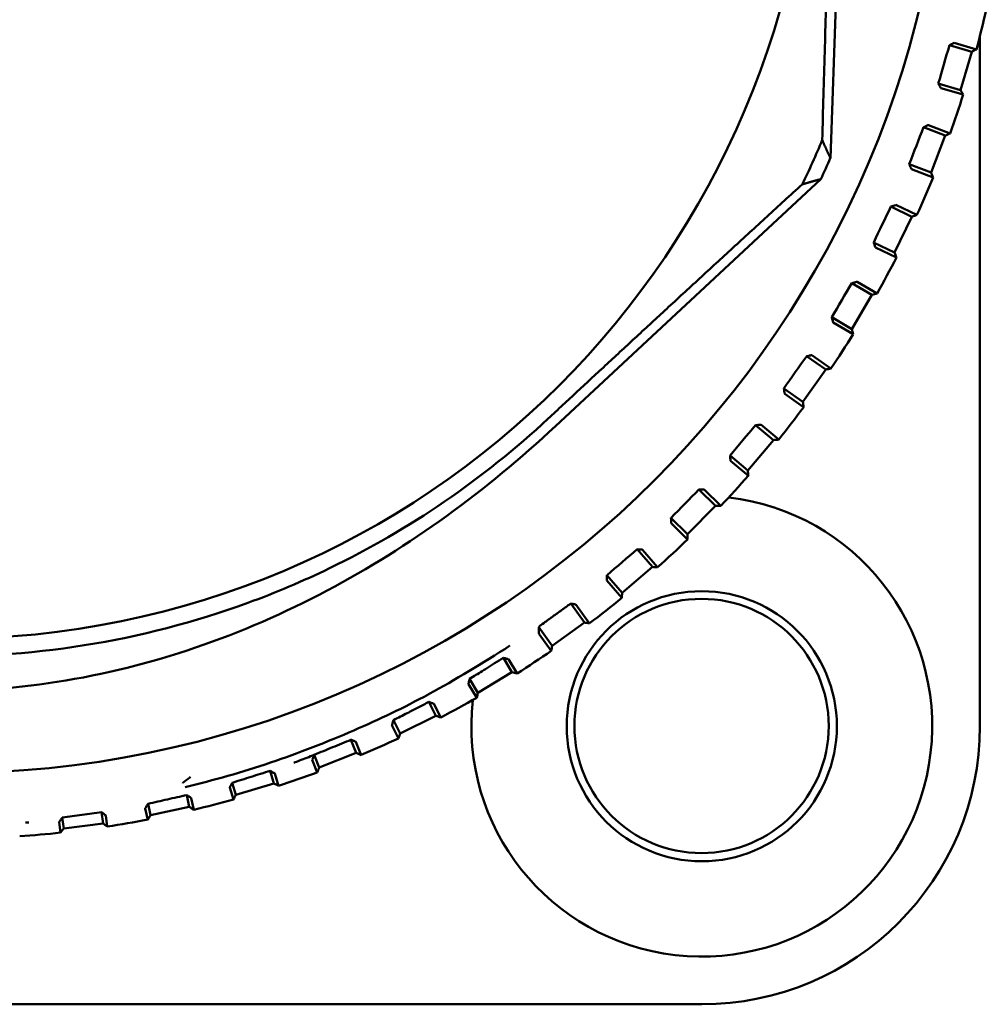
# Model space of a CAD drawing. Header units: millimetres. Extents: x 0 to 1891, y -60 to 594.
# Tile 24 of 118: x 166 to 178, y 370 to 383. Entities that reach past the tile are written whole.
import ezdxf

# ---------------------------------------------------------------- set-up
doc = ezdxf.new("R2010")
doc.units = ezdxf.units.MM
doc.layers.add('Sichtbar (ISO)', color=7, linetype='Continuous', lineweight=50)

msp = doc.modelspace()

# ---------------------------------------------------------------- linework, layer by layer
at = {"layer": 'Sichtbar (ISO)'}
for p, q in [((176.345, 381.07), (176.668, 389.943)), ((178.227, 382.602), (178.227, 373.918)), ((177.868, 382.502), (177.844, 382.489)), ((177.844, 382.489), (178.126, 382.406)), ((177.904, 382.52), (178.184, 382.438)), ((177.985, 381.926), (178.126, 382.406)), ((177.704, 382.009), (177.985, 381.926)), ((177.704, 382.009), (177.717, 381.985)), ((178.017, 381.868), (177.737, 381.95)), ((177.543, 381.469), (177.518, 381.458)), ((177.518, 381.458), (177.792, 381.353)), ((177.58, 381.485), (177.852, 381.38)), ((177.612, 380.886), (177.792, 381.353)), ((177.338, 380.992), (177.612, 380.886)), ((177.338, 380.992), (177.35, 380.967)), ((177.639, 380.826), (177.367, 380.931)), ((172.886, 377.695), (176.226, 380.806)), ((177.134, 380.467), (177.108, 380.459)), ((177.108, 380.459), (177.372, 380.331)), ((177.171, 380.48), (177.434, 380.353)), ((177.154, 379.881), (177.372, 380.331)), ((176.89, 380.008), (177.154, 379.881)), ((176.89, 380.008), (176.899, 379.983)), ((177.176, 379.818), (176.913, 379.945)), ((176.643, 379.503), (176.616, 379.496)), ((176.681, 379.512), (176.933, 379.364)), ((176.616, 379.496), (176.869, 379.347)), ((176.615, 378.916), (176.869, 379.347)), ((176.362, 379.065), (176.615, 378.916)), ((176.362, 379.065), (176.369, 379.039)), ((176.632, 378.852), (176.38, 379.001)), ((176.074, 378.582), (176.047, 378.577)), ((176.047, 378.577), (176.287, 378.408)), ((176.113, 378.588), (176.352, 378.419)), ((175.998, 378), (176.287, 378.408)), ((175.758, 378.169), (175.998, 378)), ((175.758, 378.169), (175.763, 378.142)), ((176.009, 377.935), (175.771, 378.103)), ((175.431, 377.711), (175.404, 377.709)), ((175.404, 377.709), (175.629, 377.52)), ((175.471, 377.714), (175.695, 377.526)), ((175.307, 377.137), (175.629, 377.52)), ((175.083, 377.326), (175.307, 377.137)), ((175.083, 377.326), (175.085, 377.299)), ((175.313, 377.071), (175.09, 377.259)), ((174.719, 376.896), (174.691, 376.897)), ((174.691, 376.897), (174.9, 376.69)), ((174.758, 376.896), (174.966, 376.69)), ((174.548, 376.335), (174.9, 376.69)), ((174.339, 376.541), (174.548, 376.335)), ((174.339, 376.541), (174.34, 376.514)), ((174.548, 376.269), (174.341, 376.474)), ((173.941, 376.143), (173.914, 376.146)), ((173.914, 376.146), (174.105, 375.923)), ((173.981, 376.139), (174.171, 375.918)), ((173.725, 375.598), (174.105, 375.923)), ((173.534, 375.821), (173.532, 375.793)), ((173.534, 375.821), (173.725, 375.598)), ((173.72, 375.532), (173.53, 375.754)), ((173.104, 375.457), (173.077, 375.462)), ((173.077, 375.462), (173.249, 375.224)), ((173.143, 375.45), (173.314, 375.213)), ((172.676, 375.164), (172.694, 375.184)), ((172.843, 374.931), (173.249, 375.224)), ((172.676, 375.164), (172.843, 374.931)), ((172.833, 374.866), (172.68, 375.078)), ((172.23, 374.778), (172.338, 374.598)), ((172.295, 374.761), (172.403, 374.582)), ((171.91, 374.34), (172.338, 374.598)), ((171.894, 374.276), (171.791, 374.447)), ((171.805, 374.514), (171.91, 374.34)), ((171.293, 374.223), (171.379, 374.049)), ((171.356, 374.201), (171.442, 374.028)), ((170.931, 373.827), (171.379, 374.049)), ((170.91, 373.765), (170.828, 373.93)), ((170.848, 373.995), (170.931, 373.827)), ((170.312, 373.748), (170.378, 373.582)), ((170.373, 373.721), (170.439, 373.555)), ((169.85, 373.558), (169.913, 373.398)), ((169.913, 373.398), (170.378, 373.582)), ((169.887, 373.337), (169.824, 373.495)), ((169.294, 373.357), (169.342, 373.198)), ((169.353, 373.324), (169.4, 373.167)), ((168.817, 373.206), (168.863, 373.053)), ((168.863, 373.053), (169.342, 373.198)), ((168.832, 372.995), (168.787, 373.145)), ((167.758, 372.941), (167.789, 372.797)), ((168.245, 373.051), (168.277, 372.902)), ((168.301, 373.014), (168.333, 372.866)), ((167.174, 372.835), (167.192, 372.694)), ((167.753, 372.741), (167.722, 372.884)), ((167.789, 372.797), (168.277, 372.902)), ((166.656, 372.578), (166.639, 372.713)), ((166.679, 372.767), (166.696, 372.63)), ((166.696, 372.63), (167.192, 372.694)), ((167.226, 372.794), (167.245, 372.654)), ((174.727, 370.418), (155.727, 370.417))]:
    msp.add_line(p, q, dxfattribs=at)
for centre, radius in [((165.227, 385.918), 12.592), ((165.227, 385.918), 10.9), ((174.727, 373.918), 1.7), ((174.724, 373.921), 1.6)]:
    msp.add_circle(centre, radius, dxfattribs=at)
for centre, radius, start, end in [((165.227, 385.918), 13.416, 344.9669, 347.169), ((165.227, 385.918), 13.416, 340.2301, 342.4322), ((165.227, 385.918), 11.946, 334.2958, 337.2493), ((165.227, 385.918), 12.129, 335.0731, 336.4389), ((165.227, 385.918), 13.416, 335.4932, 337.6953), ((165.227, 385.918), 13.416, 330.7564, 332.9585), ((165.227, 385.918), 13.416, 326.0196, 328.2216), ((165.227, 385.918), 13.416, 321.2827, 323.4848), ((165.227, 385.918), 13.416, 316.5459, 318.7479), ((174.727, 373.918), 2.9, 173.4721, 83.2679), ((165.227, 385.918), 13.416, 311.809, 314.0111), ((174.724, 373.921), 1.6, 0.0009, 179.9991), ((165.227, 385.918), 13.416, 307.0722, 309.2743), ((165.227, 385.918), 13.416, 302.3353, 304.5374), ((165.227, 385.918), 13.416, 297.5985, 299.8006), ((174.727, 373.918), 3.5, 270.0025, 0.0025), ((165.227, 385.918), 13.416, 292.8617, 295.0637), ((165.227, 385.918), 13.416, 288.1248, 290.3269), ((165.227, 385.918), 13.416, 283.388, 285.5901), ((165.227, 385.918), 13.25, 274.2821, 274.455), ((165.227, 385.918), 13.416, 278.6511, 280.8532), ((165.227, 385.918), 13.416, 273.9143, 276.1164)]:
    msp.add_arc(centre, radius, start, end, dxfattribs=at)
for centre, major_axis, ratio, start_param, end_param in [((177.989, 382.186), (-3.605, -12.329), 0.017458, 4.692925, 4.731853), ((177.637, 381.145), (-4.611, -11.989), 0.017458, 4.692925, 4.731853), ((177.201, 380.136), (-5.585, -11.567), 0.017458, 4.692925, 4.731853), ((176.682, 379.167), (-6.522, -11.067), 0.017458, 4.692925, 4.731853), ((176.086, 378.244), (-7.413, -10.49), 0.017458, 4.692925, 4.731853), ((175.415, 377.373), (-8.254, -9.842), 0.017458, 4.692925, 4.731853), ((174.675, 376.561), (-9.039, -9.127), 0.017458, 4.692925, 4.731853), ((173.87, 375.813), (-9.761, -8.349), 0.017458, 4.692925, 4.731853), ((172.764, 375.234), (-0.0699, -0.0504), 0.017452, 6.005779, 6.196246), ((172.778, 375.243), (-0.0854, -0.0609), 0.023328, 4.939687, 5.945852)]:
    msp.add_ellipse(centre, major_axis=major_axis, ratio=ratio, start_param=start_param, end_param=end_param, dxfattribs=at)
for points, weights in [([(176.243, 381.298), (176.357, 385.512), (176.55, 389.722)], [1.23096562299, 1.32029098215, 1.23096562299]), ([(176.243, 381.298), (176.292, 381.185), (176.345, 381.07)], [1.00015667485, 1.0002702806, 1.00009573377]), ([(176.226, 380.806), (176.106, 380.771), (175.99, 380.737)], [1.00009121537, 1.00025746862, 1.00015185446]), ([(172.795, 377.791), (174.326, 379.217), (175.99, 380.737)], [1.27927488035, 1.27927488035, 1.2314661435]), ([(173.077, 375.462), (172.917, 375.346), (172.757, 375.231)], [1.69312184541, 1.69337500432, 1.69322830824])]:
    msp.add_rational_spline(points, weights, degree=2, dxfattribs=at)
for points, knots in [([(177.904, 382.52), (177.903, 382.52), (177.901, 382.519), (177.891, 382.514), (177.882, 382.509), (177.872, 382.503), (177.87, 382.503), (177.868, 382.502)], [-0.071182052, -0.071182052, -0.071182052, -0.071182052, -0.068033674, -0.068033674, -0.064108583, -0.064108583, -0.063368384, -0.063368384, -0.063368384, -0.063368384]), ([(177.717, 381.985), (177.718, 381.983), (177.719, 381.981), (177.725, 381.971), (177.73, 381.962), (177.735, 381.953), (177.737, 381.95), (177.737, 381.95)], [-0.007986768, -0.007986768, -0.007986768, -0.007986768, -0.00724657, -0.00724657, -0.003321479, -0.003321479, -0.000173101, -0.000173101, -0.000173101, -0.000173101]), ([(177.58, 381.485), (177.579, 381.485), (177.577, 381.484), (177.567, 381.48), (177.558, 381.476), (177.547, 381.471), (177.545, 381.47), (177.543, 381.469)], [-0.071182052, -0.071182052, -0.071182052, -0.071182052, -0.068033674, -0.068033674, -0.064108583, -0.064108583, -0.063368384, -0.063368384, -0.063368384, -0.063368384]), ([(177.35, 380.967), (177.351, 380.965), (177.351, 380.963), (177.356, 380.952), (177.361, 380.943), (177.365, 380.934), (177.366, 380.931), (177.367, 380.931)], [-0.007986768, -0.007986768, -0.007986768, -0.007986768, -0.00724657, -0.00724657, -0.003321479, -0.003321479, -0.000173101, -0.000173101, -0.000173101, -0.000173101]), ([(177.171, 380.48), (177.171, 380.48), (177.168, 380.479), (177.158, 380.476), (177.149, 380.472), (177.137, 380.469), (177.136, 380.468), (177.134, 380.467)], [-0.071182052, -0.071182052, -0.071182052, -0.071182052, -0.068033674, -0.068033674, -0.064108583, -0.064108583, -0.063368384, -0.063368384, -0.063368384, -0.063368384]), ([(176.899, 379.983), (176.9, 379.981), (176.901, 379.979), (176.905, 379.967), (176.908, 379.958), (176.912, 379.948), (176.913, 379.945), (176.913, 379.945)], [-0.007986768, -0.007986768, -0.007986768, -0.007986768, -0.00724657, -0.00724657, -0.003321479, -0.003321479, -0.000173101, -0.000173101, -0.000173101, -0.000173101]), ([(176.681, 379.512), (176.681, 379.512), (176.678, 379.511), (176.668, 379.509), (176.658, 379.507), (176.647, 379.504), (176.645, 379.503), (176.643, 379.503)], [-0.071182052, -0.071182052, -0.071182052, -0.071182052, -0.068033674, -0.068033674, -0.064108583, -0.064108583, -0.063368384, -0.063368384, -0.063368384, -0.063368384]), ([(176.369, 379.039), (176.37, 379.037), (176.371, 379.035), (176.374, 379.023), (176.376, 379.014), (176.379, 379.004), (176.38, 379.001), (176.38, 379.001)], [-0.007986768, -0.007986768, -0.007986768, -0.007986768, -0.00724657, -0.00724657, -0.003321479, -0.003321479, -0.000173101, -0.000173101, -0.000173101, -0.000173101]), ([(176.113, 378.588), (176.113, 378.588), (176.11, 378.587), (176.1, 378.586), (176.09, 378.584), (176.078, 378.583), (176.076, 378.582), (176.074, 378.582)], [-0.071182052, -0.071182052, -0.071182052, -0.071182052, -0.068033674, -0.068033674, -0.064108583, -0.064108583, -0.063368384, -0.063368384, -0.063368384, -0.063368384]), ([(156.988, 378.275), (157.771, 377.432), (158.64, 376.682), (160.683, 375.374), (161.86, 374.861), (163.679, 374.459), (164.265, 374.383), (165.441, 374.346), (166.03, 374.385), (167.801, 374.661), (168.944, 375.06), (171.058, 376.18), (172.014, 376.883), (172.886, 377.695)], [0.000001, 0.000001, 0.000001, 0.000001, 0.345055, 0.345055, 0.730328, 0.730328, 0.907196, 0.907196, 1.083674, 1.083674, 1.445653, 1.445653, 1.801204, 1.801204, 1.801204, 1.801204]), ([(157.085, 378.365), (157.849, 377.541), (158.735, 376.835), (160.036, 376.087), (160.37, 375.917), (162.011, 375.183), (163.412, 374.856), (166.255, 374.755), (167.676, 374.983), (169.363, 375.598), (169.706, 375.744), (171.049, 376.393), (171.978, 377.03), (172.795, 377.791)], [0.000001, 0.000001, 0.000001, 0.000001, 0.336889, 0.336889, 0.448865, 0.448865, 0.874126, 0.874126, 1.299358, 1.299358, 1.410685, 1.410685, 1.745596, 1.745596, 1.745596, 1.745596]), ([(175.763, 378.142), (175.764, 378.14), (175.764, 378.138), (175.766, 378.126), (175.768, 378.116), (175.77, 378.106), (175.771, 378.103), (175.771, 378.103)], [-0.007986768, -0.007986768, -0.007986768, -0.007986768, -0.00724657, -0.00724657, -0.003321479, -0.003321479, -0.000173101, -0.000173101, -0.000173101, -0.000173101]), ([(175.471, 377.714), (175.471, 377.714), (175.468, 377.714), (175.457, 377.713), (175.447, 377.712), (175.435, 377.711), (175.433, 377.711), (175.431, 377.711)], [-0.071182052, -0.071182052, -0.071182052, -0.071182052, -0.068033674, -0.068033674, -0.064108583, -0.064108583, -0.063368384, -0.063368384, -0.063368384, -0.063368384]), ([(175.085, 377.299), (175.085, 377.297), (175.086, 377.295), (175.087, 377.283), (175.088, 377.273), (175.089, 377.262), (175.089, 377.259), (175.09, 377.259)], [-0.007986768, -0.007986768, -0.007986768, -0.007986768, -0.00724657, -0.00724657, -0.003321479, -0.003321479, -0.000173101, -0.000173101, -0.000173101, -0.000173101]), ([(174.758, 376.896), (174.758, 376.896), (174.755, 376.896), (174.745, 376.896), (174.735, 376.896), (174.723, 376.896), (174.721, 376.896), (174.719, 376.896)], [-0.071182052, -0.071182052, -0.071182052, -0.071182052, -0.068033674, -0.068033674, -0.064108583, -0.064108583, -0.063368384, -0.063368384, -0.063368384, -0.063368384]), ([(174.34, 376.514), (174.34, 376.512), (174.34, 376.51), (174.34, 376.498), (174.34, 376.488), (174.341, 376.477), (174.341, 376.474), (174.341, 376.474)], [-0.007986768, -0.007986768, -0.007986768, -0.007986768, -0.00724657, -0.00724657, -0.003321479, -0.003321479, -0.000173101, -0.000173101, -0.000173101, -0.000173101]), ([(173.981, 376.139), (173.981, 376.14), (173.978, 376.14), (173.967, 376.141), (173.957, 376.142), (173.945, 376.143), (173.943, 376.143), (173.941, 376.143)], [-0.071182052, -0.071182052, -0.071182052, -0.071182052, -0.068033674, -0.068033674, -0.064108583, -0.064108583, -0.063368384, -0.063368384, -0.063368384, -0.063368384]), ([(173.532, 375.793), (173.532, 375.791), (173.532, 375.789), (173.531, 375.777), (173.53, 375.767), (173.53, 375.757), (173.53, 375.754), (173.53, 375.754)], [-0.007986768, -0.007986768, -0.007986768, -0.007986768, -0.00724657, -0.00724657, -0.003321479, -0.003321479, -0.000173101, -0.000173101, -0.000173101, -0.000173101]), ([(173.143, 375.45), (173.143, 375.45), (173.14, 375.451), (173.13, 375.453), (173.12, 375.454), (173.108, 375.456), (173.106, 375.457), (173.104, 375.457)], [-0.071182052, -0.071182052, -0.071182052, -0.071182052, -0.068033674, -0.068033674, -0.064108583, -0.064108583, -0.063368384, -0.063368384, -0.063368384, -0.063368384]), ([(172.676, 375.164), (172.675, 375.14), (172.675, 375.119), (172.677, 375.093), (172.678, 375.085), (172.679, 375.079), (172.68, 375.078), (172.68, 375.078)], [-0.1731568, -0.1731568, -0.1731568, -0.1731568, -0.0976669, -0.0976669, -0.0488335, -0.0488335, -0.0352973, -0.0352973, -0.0352973, -0.0352973]), ([(171.291, 374.322), (171.293, 374.323), (171.616, 374.499), (171.963, 374.706), (172.313, 374.932)], [0.7486037, 0.7486037, 0.7486037, 0.7486037, 0.75, 1, 1, 1, 1]), ([(171.805, 374.514), (171.832, 374.53), (171.858, 374.547), (171.91, 374.579), (171.937, 374.596), (171.981, 374.623), (171.999, 374.635), (172.051, 374.667), (172.086, 374.689), (172.156, 374.732), (172.194, 374.756), (172.23, 374.778)], [-0.06621887, -0.06621887, -0.06621887, -0.06621887, -0.05391781, -0.05391781, -0.0415313, -0.0415313, -0.03295726, -0.03295726, -0.0169582, -0.0169582, -0.00000093, -0.00000093, -0.00000093, -0.00000093]), ([(172.295, 374.761), (172.294, 374.761), (172.292, 374.762), (172.286, 374.764), (172.282, 374.765), (172.272, 374.767), (172.267, 374.769), (172.256, 374.772), (172.251, 374.773), (172.241, 374.776), (172.235, 374.777), (172.23, 374.778)], [0.000001, 0.000001, 0.000001, 0.000001, 0.00393859, 0.00393859, 0.00669261, 0.00669261, 0.00935034, 0.00935034, 0.01126187, 0.01126187, 0.01327007, 0.01327007, 0.01327007, 0.01327007]), ([(171.805, 374.514), (171.801, 374.495), (171.797, 374.478), (171.793, 374.46), (171.792, 374.455), (171.791, 374.449), (171.791, 374.447), (171.791, 374.447)], [0.00025794, 0.00025794, 0.00025794, 0.00025794, 0.00920803, 0.00920803, 0.01341958, 0.01341958, 0.01699816, 0.01699816, 0.01699816, 0.01699816]), ([(168.223, 373.151), (168.585, 373.238), (169.293, 373.44), (170.377, 373.863), (170.971, 374.149), (171.291, 374.322)], [0.0000014, 0.0000014, 0.0000014, 0.0000014, 0.25, 0.5, 0.7486037, 0.7486037, 0.7486037, 0.7486037]), ([(171.021, 374.084), (171.066, 374.107), (171.112, 374.13), (171.203, 374.177), (171.248, 374.2), (171.293, 374.224)], [-0.03951929, -0.03951929, -0.03951929, -0.03951929, -0.01970304, -0.01970304, -0.00009613, -0.00009613, -0.00009613, -0.00009613]), ([(171.356, 374.201), (171.356, 374.201), (171.354, 374.202), (171.347, 374.205), (171.344, 374.206), (171.334, 374.209), (171.328, 374.211), (171.317, 374.215), (171.312, 374.217), (171.302, 374.22), (171.298, 374.222), (171.293, 374.224)], [0.000001, 0.000001, 0.000001, 0.000001, 0.00391141, 0.00391141, 0.00664521, 0.00664521, 0.00929908, 0.00929908, 0.01128937, 0.01128937, 0.01301178, 0.01301178, 0.01301178, 0.01301178]), ([(171.021, 374.084), (170.992, 374.069), (170.963, 374.054), (170.906, 374.025), (170.877, 374.01), (170.848, 373.995)], [0.00001861, 0.00001861, 0.00001861, 0.00001861, 0.01246944, 0.01246944, 0.02496161, 0.02496161, 0.02496161, 0.02496161]), ([(170.848, 373.995), (170.842, 373.977), (170.837, 373.961), (170.832, 373.943), (170.83, 373.938), (170.829, 373.932), (170.828, 373.931), (170.828, 373.93)], [0.00012142, 0.00012142, 0.00012142, 0.00012142, 0.00870512, 0.00870512, 0.01282512, 0.01282512, 0.01635455, 0.01635455, 0.01635455, 0.01635455]), ([(170.312, 373.748), (170.235, 373.716), (170.157, 373.684), (170.003, 373.621), (169.926, 373.59), (169.85, 373.558)], [0.00001024, 0.00001024, 0.00001024, 0.00001024, 0.03145336, 0.03145336, 0.06250318, 0.06250318, 0.06250318, 0.06250318]), ([(170.373, 373.721), (170.373, 373.721), (170.372, 373.722), (170.365, 373.725), (170.361, 373.727), (170.352, 373.731), (170.346, 373.733), (170.336, 373.738), (170.331, 373.74), (170.322, 373.744), (170.317, 373.746), (170.312, 373.748)], [0.000001, 0.000001, 0.000001, 0.000001, 0.00339195, 0.00339195, 0.00573031, 0.00573031, 0.00800718, 0.00800718, 0.00952822, 0.00952822, 0.01110387, 0.01110387, 0.01110387, 0.01110387]), ([(169.85, 373.558), (169.787, 373.533), (169.725, 373.509), (169.664, 373.485), (169.639, 373.476), (169.615, 373.466), (169.591, 373.457)], [0, 0, 0, 0, 0.3333333, 0.3333333, 0.3333333, 0.4670562, 0.4670562, 0.4670562, 0.4670562]), ([(169.85, 373.558), (169.842, 373.54), (169.836, 373.524), (169.829, 373.507), (169.827, 373.503), (169.825, 373.497), (169.824, 373.495), (169.824, 373.495)], [0.0000122, 0.0000122, 0.0000122, 0.0000122, 0.00838819, 0.00838819, 0.01227703, 0.01227703, 0.01564504, 0.01564504, 0.01564504, 0.01564504]), ([(169.295, 373.356), (169.215, 373.332), (169.135, 373.306), (168.976, 373.256), (168.896, 373.231), (168.817, 373.206)], [0.00029885, 0.00029885, 0.00029885, 0.00029885, 0.03062926, 0.03062926, 0.06071246, 0.06071246, 0.06071246, 0.06071246]), ([(169.353, 373.324), (169.353, 373.324), (169.351, 373.325), (169.346, 373.328), (169.343, 373.33), (169.333, 373.335), (169.328, 373.338), (169.318, 373.344), (169.314, 373.346), (169.305, 373.351), (169.3, 373.353), (169.295, 373.356)], [0.000001, 0.000001, 0.000001, 0.000001, 0.00293728, 0.00293728, 0.00534904, 0.00534904, 0.0076939, 0.0076939, 0.00924684, 0.00924684, 0.01084832, 0.01084832, 0.01084832, 0.01084832]), ([(168.292, 373.279), (168.289, 373.277), (168.286, 373.275), (168.284, 373.273), (168.253, 373.251), (168.225, 373.227), (168.194, 373.204)], [0, 0, 0, 0, 0.084633, 0.084633, 0.084633, 1, 1, 1, 1]), ([(168.195, 373.2), (168.195, 373.201), (168.194, 373.202), (168.194, 373.203), (168.194, 373.203), (168.194, 373.204)], [0.0000061, 0.0000061, 0.0000061, 0.0000061, 0.3333333, 0.6666667, 0.9999997, 0.9999997, 0.9999997, 0.9999997]), ([(168.813, 373.198), (168.805, 373.183), (168.798, 373.17), (168.791, 373.156), (168.79, 373.152), (168.787, 373.147), (168.787, 373.146), (168.787, 373.145)], [0.00001655, 0.00001655, 0.00001655, 0.00001655, 0.00734421, 0.00734421, 0.01077385, 0.01077385, 0.01379008, 0.01379008, 0.01379008, 0.01379008]), ([(168.813, 373.198), (168.814, 373.199), (168.814, 373.2), (168.816, 373.203), (168.816, 373.205), (168.817, 373.206)], [-0.001342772, -0.001342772, -0.001342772, -0.001342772, -0.000676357, -0.000676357, 0, 0, 0, 0]), ([(167.75, 372.929), (167.751, 372.931), (167.753, 372.933), (167.755, 372.937), (167.756, 372.939), (167.758, 372.941)], [-0.002159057, -0.002159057, -0.002159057, -0.002159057, -0.001103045, -0.001103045, -0.000101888, -0.000101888, -0.000101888, -0.000101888]), ([(168.245, 373.051), (168.164, 373.033), (168.083, 373.015), (167.92, 372.978), (167.839, 372.96), (167.758, 372.941)], [0.00004301, 0.00004301, 0.00004301, 0.00004301, 0.02914281, 0.02914281, 0.05813089, 0.05813089, 0.05813089, 0.05813089]), ([(168.255, 373.045), (168.254, 373.046), (168.252, 373.047), (168.249, 373.049), (168.247, 373.05), (168.245, 373.051)], [0.000015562, 0.000015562, 0.000015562, 0.000015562, 0.000627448, 0.000627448, 0.00123219, 0.00123219, 0.00123219, 0.00123219]), ([(168.301, 373.014), (168.301, 373.014), (168.3, 373.015), (168.296, 373.018), (168.293, 373.02), (168.284, 373.026), (168.279, 373.029), (168.268, 373.037), (168.262, 373.041), (168.255, 373.045)], [0.000001, 0.000001, 0.000001, 0.000001, 0.002490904, 0.002490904, 0.004978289, 0.004978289, 0.007401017, 0.007401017, 0.009714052, 0.009714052, 0.009714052, 0.009714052]), ([(167.174, 372.835), (167.091, 372.824), (167.009, 372.812), (166.844, 372.79), (166.761, 372.778), (166.679, 372.767)], [0.00004767, 0.00004767, 0.00004767, 0.00004767, 0.02792468, 0.02792468, 0.05555153, 0.05555153, 0.05555153, 0.05555153]), ([(167.188, 372.825), (167.185, 372.827), (167.183, 372.828), (167.178, 372.832), (167.176, 372.834), (167.174, 372.835)], [0.000019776, 0.000019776, 0.000019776, 0.000019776, 0.000927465, 0.000927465, 0.001823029, 0.001823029, 0.001823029, 0.001823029]), ([(167.226, 372.794), (167.226, 372.794), (167.226, 372.795), (167.222, 372.798), (167.219, 372.8), (167.213, 372.805), (167.208, 372.809), (167.199, 372.816), (167.193, 372.82), (167.188, 372.825)], [0.000001, 0.000001, 0.000001, 0.000001, 0.002353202, 0.002353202, 0.004596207, 0.004596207, 0.006832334, 0.006832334, 0.00907902, 0.00907902, 0.00907902, 0.00907902]), ([(167.75, 372.929), (167.742, 372.916), (167.735, 372.905), (167.727, 372.893), (167.725, 372.889), (167.723, 372.885), (167.722, 372.884), (167.722, 372.884)], [0.00002705, 0.00002705, 0.00002705, 0.00002705, 0.00661201, 0.00661201, 0.00967684, 0.00967684, 0.0124125, 0.0124125, 0.0124125, 0.0124125]), ([(166.667, 372.751), (166.658, 372.74), (166.651, 372.73), (166.644, 372.72), (166.642, 372.717), (166.639, 372.714), (166.639, 372.713), (166.639, 372.713)], [0.00000403, 0.00000403, 0.00000403, 0.00000403, 0.00579876, 0.00579876, 0.00849158, 0.00849158, 0.01093803, 0.01093803, 0.01093803, 0.01093803]), ([(166.667, 372.751), (166.669, 372.754), (166.671, 372.756), (166.675, 372.762), (166.677, 372.764), (166.679, 372.767)], [-0.002821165, -0.002821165, -0.002821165, -0.002821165, -0.001412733, -0.001412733, -0.000000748, -0.000000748, -0.000000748, -0.000000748])]:
    msp.add_open_spline(points, degree=3, knots=knots, dxfattribs=at)
for points in [[(178.126, 382.406), (178.145, 382.417), (178.164, 382.427), (178.184, 382.438)], [(178.184, 382.438), (178.184, 382.438), (178.184, 382.438), (178.184, 382.438)], [(178.017, 381.868), (178.007, 381.888), (177.996, 381.907), (177.985, 381.926)], [(178.017, 381.868), (178.017, 381.868), (178.017, 381.868), (178.017, 381.868)], [(177.792, 381.353), (177.812, 381.362), (177.832, 381.371), (177.852, 381.38)], [(177.852, 381.38), (177.852, 381.38), (177.852, 381.38), (177.852, 381.38)], [(177.639, 380.826), (177.63, 380.846), (177.621, 380.866), (177.612, 380.886)], [(177.639, 380.826), (177.639, 380.826), (177.639, 380.826), (177.639, 380.826)], [(177.372, 380.331), (177.393, 380.338), (177.413, 380.345), (177.434, 380.353)], [(177.434, 380.353), (177.434, 380.353), (177.434, 380.353), (177.434, 380.353)], [(177.176, 379.818), (177.169, 379.839), (177.162, 379.86), (177.154, 379.881)], [(177.176, 379.818), (177.176, 379.818), (177.176, 379.818), (177.176, 379.818)], [(176.869, 379.347), (176.89, 379.353), (176.912, 379.358), (176.933, 379.364)], [(176.933, 379.364), (176.933, 379.364), (176.933, 379.364), (176.933, 379.364)], [(176.632, 378.852), (176.626, 378.874), (176.621, 378.895), (176.615, 378.916)], [(176.632, 378.852), (176.632, 378.852), (176.632, 378.852), (176.632, 378.852)], [(176.287, 378.408), (176.308, 378.412), (176.33, 378.416), (176.352, 378.419)], [(176.352, 378.419), (176.352, 378.419), (176.352, 378.419), (176.352, 378.419)], [(176.009, 377.935), (176.006, 377.956), (176.002, 377.978), (175.998, 378)], [(176.009, 377.935), (176.009, 377.935), (176.009, 377.935), (176.009, 377.935)], [(175.629, 377.52), (175.651, 377.522), (175.673, 377.524), (175.695, 377.526)], [(175.695, 377.526), (175.695, 377.526), (175.695, 377.526), (175.695, 377.526)], [(175.313, 377.071), (175.311, 377.093), (175.309, 377.115), (175.307, 377.137)], [(175.313, 377.071), (175.313, 377.071), (175.313, 377.071), (175.313, 377.071)], [(174.9, 376.69), (174.922, 376.69), (174.944, 376.69), (174.966, 376.69)], [(174.966, 376.69), (174.966, 376.69), (174.966, 376.69), (174.966, 376.69)], [(174.548, 376.269), (174.548, 376.291), (174.548, 376.313), (174.548, 376.335)], [(174.548, 376.269), (174.548, 376.269), (174.548, 376.269), (174.548, 376.269)], [(174.105, 375.923), (174.127, 375.921), (174.149, 375.919), (174.171, 375.918)], [(174.171, 375.918), (174.171, 375.918), (174.171, 375.918), (174.171, 375.918)], [(173.72, 375.532), (173.721, 375.554), (173.723, 375.576), (173.725, 375.598)], [(173.72, 375.532), (173.72, 375.532), (173.72, 375.532), (173.72, 375.532)], [(173.249, 375.224), (173.271, 375.22), (173.292, 375.217), (173.314, 375.213)], [(173.314, 375.213), (173.314, 375.213), (173.314, 375.213), (173.314, 375.213)], [(172.833, 374.866), (172.836, 374.888), (172.84, 374.91), (172.843, 374.931)], [(172.833, 374.866), (172.833, 374.866), (172.833, 374.866), (172.833, 374.866)], [(172.338, 374.598), (172.36, 374.592), (172.381, 374.587), (172.403, 374.582)], [(172.403, 374.582), (172.403, 374.582), (172.403, 374.582), (172.403, 374.582)], [(171.894, 374.276), (171.9, 374.297), (171.905, 374.318), (171.91, 374.34)], [(171.894, 374.276), (171.894, 374.276), (171.894, 374.276), (171.894, 374.276)], [(171.379, 374.049), (171.4, 374.042), (171.421, 374.035), (171.442, 374.028)], [(171.442, 374.028), (171.442, 374.028), (171.442, 374.028), (171.442, 374.028)], [(170.91, 373.765), (170.917, 373.786), (170.924, 373.807), (170.931, 373.827)], [(170.91, 373.765), (170.91, 373.765), (170.91, 373.765), (170.91, 373.765)], [(170.378, 373.582), (170.398, 373.573), (170.419, 373.564), (170.439, 373.555)], [(170.439, 373.555), (170.439, 373.555), (170.439, 373.555), (170.439, 373.555)], [(169.887, 373.337), (169.896, 373.357), (169.905, 373.377), (169.913, 373.398)], [(169.887, 373.337), (169.887, 373.337), (169.887, 373.337), (169.887, 373.337)], [(169.342, 373.198), (169.361, 373.188), (169.381, 373.178), (169.4, 373.167)], [(169.4, 373.167), (169.4, 373.167), (169.4, 373.167), (169.4, 373.167)], [(168.832, 372.995), (168.843, 373.014), (168.853, 373.034), (168.863, 373.053)], [(168.832, 372.995), (168.832, 372.995), (168.832, 372.995), (168.832, 372.995)], [(168.277, 372.902), (168.296, 372.89), (168.314, 372.878), (168.333, 372.866)], [(168.333, 372.866), (168.333, 372.866), (168.333, 372.866), (168.333, 372.866)], [(167.192, 372.694), (167.21, 372.681), (167.227, 372.668), (167.245, 372.654)], [(167.753, 372.741), (167.765, 372.76), (167.777, 372.778), (167.789, 372.797)], [(167.753, 372.741), (167.753, 372.741), (167.753, 372.741), (167.753, 372.741)], [(166.656, 372.578), (166.669, 372.595), (166.683, 372.613), (166.696, 372.63)], [(166.656, 372.578), (166.656, 372.578), (166.656, 372.578), (166.656, 372.578)], [(167.245, 372.654), (167.245, 372.654), (167.245, 372.654), (167.245, 372.654)]]:
    msp.add_open_spline(points, degree=3, dxfattribs=at)

doc.saveas('drawing.dxf')
